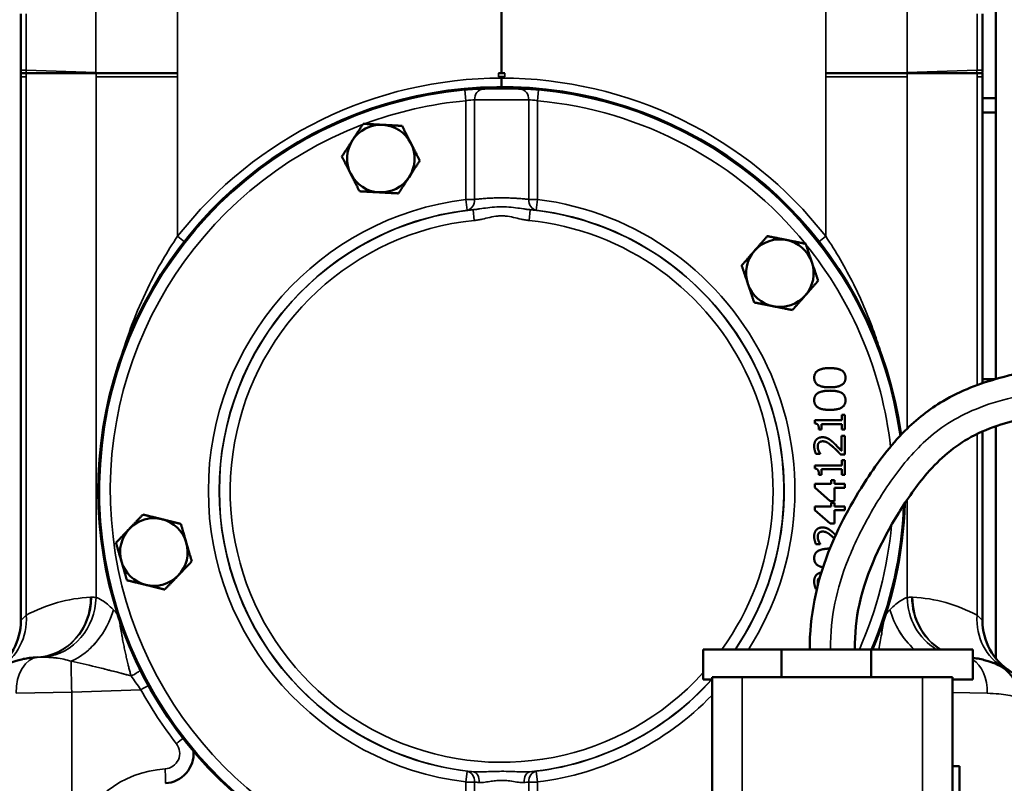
# Model space of a CAD drawing. Header units: inches. Extents: x 1 to 237, y 4 to 150.
# Tile 36 of 148: x 37.85 to 46.04, y 114.16 to 120.51. Entities that reach past the tile are written whole.
import ezdxf

# ---------------------------------------------------------------- set-up
doc = ezdxf.new("R2010")
doc.units = ezdxf.units.IN
doc.header["$LTSCALE"] = 7
doc.header["$MEASUREMENT"] = 0
for name, color, linetype, lineweight in [('Dimension (ANSI)', 7, 'Continuous', 25), ('Visible (ANSI)', 7, 'Continuous', 50), ('Visible Narrow (ANSI)', 7, 'Continuous', 35)]:
    doc.layers.add(name, color=color, linetype=linetype, lineweight=lineweight)
doc.styles.add('Dimension Text', font='tahoma.ttf')
doc.dimstyles.new('Dual Dimension', dxfattribs={"dimscale": 7, "dimtxt": 0.12, "dimasz": 0.098425, "dimexe": 0.125, "dimexo": 0.0625, "dimgap": 0.031496, "dimtad": 0, "dimtih": 1, "dimtoh": 1, "dimrnd": 1e-08, "dimzin": 4, "dimdsep": 46, "dimtxsty": 'Dimension Text', "dimcen": 0.09, "dimdle": 0.393701, "dimclrd": 256, "dimclre": 256, "dimclrt": 256, "dimadec": 0, "dimazin": 1, "dimtfac": 1, "dimtofl": 0, "dimtmove": 0, "dimatfit": 3, "dimfxl": 1, "dimtolj": 1, "dimtzin": 4, "dimlwd": -1, "dimlwe": -1, "dimarcsym": 0})

# ---------------------------------------------------------------- blocks, each defined once
blk = doc.blocks.new('*D8')
at = {"layer": 'Defpoints', "color": 0, "transparency": 16777216}
for p in [(25.3817, 133.9097), (45.8457, 133.9097), (38.3304, 57.2303)]:
    blk.add_point(p, dxfattribs=at)
at = {"layer": 'Dimension (ANSI)', "transparency": 16777216}
for p, q in [((45.4082, 133.9097), (24.5067, 133.9097)), ((25.3817, 133.2207), (25.3817, 97.4558)), ((25.3817, 57.9193), (25.3817, 93.6842)), ((37.8929, 57.2303), (24.5067, 57.2303))]:
    blk.add_line(p, q, dxfattribs=at)
for points in [[(25.2668, 133.2207), (25.4965, 133.2207), (25.3817, 133.9097)], [(25.2668, 57.9193), (25.4965, 57.9193), (25.3817, 57.2303)]]:
    blk.add_solid(points, dxfattribs=at)
at = {"layer": 'Dimension (ANSI)', "transparency": 16777216, "insert": (25.3817, 95.57), "char_height": 0.84, "attachment_point": 5, "style": 'Dimension Text'}
blk.add_mtext('\\A1;{\\H3.0x;(}\\S76.68^ 1947.7 mm;{\\H3.0x;)}', dxfattribs=at)
blk = doc.blocks.new('*D9')
at = {"layer": 'Defpoints', "color": 0, "transparency": 16777216}
for p in [(66.3071, 137.5674), (66.3071, 126.7502), (31.7642, 110.5335)]:
    blk.add_point(p, dxfattribs=at)
at = {"layer": 'Dimension (ANSI)', "transparency": 16777216}
for p, q in [((31.7642, 110.971), (31.7642, 138.4424)), ((66.3071, 127.1877), (66.3071, 138.4424)), ((32.4532, 137.5674), (45.1175, 137.5674)), ((65.6181, 137.5674), (52.9538, 137.5674))]:
    blk.add_line(p, q, dxfattribs=at)
for points in [[(32.4532, 137.6823), (32.4532, 137.4526), (31.7642, 137.5674)], [(65.6181, 137.6823), (65.6181, 137.4526), (66.3071, 137.5674)]]:
    blk.add_solid(points, dxfattribs=at)
at = {"layer": 'Dimension (ANSI)', "transparency": 16777216, "insert": (49.0356, 137.5674), "char_height": 0.84, "attachment_point": 5, "style": 'Dimension Text'}
blk.add_mtext('\\A1;{\\H3.0x;(}\\S34.54^ 877.4 mm;{\\H3.0x;)}', dxfattribs=at)

msp = doc.modelspace()

# ---------------------------------------------------------------- linework, layer by layer
at = {"layer": 'Visible (ANSI)'}
for p, q in [((41.8622, 120.0672), (41.8622, 128.1167)), ((45.9725, 126.8093), (45.9725, 117.5246)), ((37.8622, 120.5592), (37.8622, 120.093)), ((45.8622, 120.093), (45.8622, 120.5592)), ((37.8622, 120.0903), (37.8622, 120.0672)), ((37.9074, 120.0672), (37.8622, 120.0672)), ((37.8622, 120.0362), (37.8622, 120.0672)), ((37.8622, 120.0362), (37.8622, 115.5161)), ((37.9074, 120.0672), (38.4246, 120.0672)), ((38.4875, 120.0672), (38.4246, 120.0672)), ((38.6341, 120.0672), (38.4875, 120.0672)), ((39.1661, 120.0672), (38.6341, 120.0672)), ((41.836, 120.0672), (41.8622, 120.0672)), ((41.836, 120.0362), (41.8622, 120.0362)), ((41.8622, 120.0672), (41.8884, 120.0672)), ((41.8622, 120.0362), (41.8884, 120.0362)), ((41.8622, 120.0262), (41.8622, 120.0362)), ((45.0903, 120.0672), (44.5583, 120.0672)), ((45.2368, 120.0672), (45.0903, 120.0672)), ((45.2997, 120.0672), (45.2368, 120.0672)), ((45.2997, 120.0672), (45.817, 120.0672)), ((45.8622, 120.0672), (45.817, 120.0672)), ((45.8622, 120.0362), (45.8622, 120.0672)), ((45.8622, 120.0362), (45.8622, 117.49)), ((45.8622, 119.8585), (45.9725, 119.8585)), ((45.8622, 119.7404), (45.9725, 119.7404)), ((45.8622, 117.5239), (45.9698, 117.5239)), ((44.6919, 117.2262), (44.6919, 117.1818)), ((44.7175, 117.2262), (44.6919, 117.2262)), ((44.7175, 117.1042), (44.7175, 117.2262)), ((44.4666, 117.1818), (44.4666, 117.1559)), ((44.6919, 117.1818), (44.4666, 117.1818)), ((44.5244, 117.1496), (44.6919, 117.1496)), ((44.5244, 117.1042), (44.5244, 117.1496)), ((44.6919, 117.1496), (44.6919, 117.1042)), ((45.9725, 117.1315), (45.9725, 115.2032)), ((44.5015, 117.1042), (44.5244, 117.1042)), ((44.6885, 117.0512), (44.6885, 116.9284)), ((44.7175, 117.0512), (44.6885, 117.0512)), ((44.6919, 117.1042), (44.7175, 117.1042)), ((44.7175, 116.897), (44.7175, 117.0512)), ((45.8622, 117.0886), (45.8622, 115.5161)), ((44.4772, 116.9023), (44.5128, 116.9023)), ((44.5128, 116.9023), (44.5128, 116.9041)), ((44.682, 116.897), (44.7175, 116.897)), ((44.4666, 116.8066), (44.4666, 116.7807)), ((44.6919, 116.8066), (44.4666, 116.8066)), ((44.6919, 116.851), (44.6919, 116.8066)), ((44.7175, 116.851), (44.6919, 116.851)), ((44.7175, 116.729), (44.7175, 116.851)), ((44.5015, 116.729), (44.5244, 116.729)), ((44.5244, 116.7744), (44.6919, 116.7744)), ((44.5244, 116.729), (44.5244, 116.7744)), ((44.6919, 116.7744), (44.6919, 116.729)), ((44.6919, 116.729), (44.7175, 116.729)), ((44.6046, 116.6529), (44.4675, 116.6529)), ((44.4675, 116.6529), (44.4675, 116.6221)), ((44.6316, 116.6826), (44.6046, 116.6826)), ((44.6046, 116.6826), (44.6046, 116.6529)), ((44.6316, 116.6529), (44.6316, 116.6826)), ((44.7175, 116.6529), (44.6316, 116.6529)), ((44.7175, 116.6207), (44.7175, 116.6529)), ((44.4675, 116.6221), (44.5963, 116.5102)), ((44.6316, 116.5102), (44.6316, 116.6207)), ((44.6316, 116.6207), (44.7175, 116.6207)), ((44.5963, 116.5102), (44.6316, 116.5102)), ((44.6316, 116.495), (44.6046, 116.495)), ((44.6046, 116.495), (44.6046, 116.4653)), ((44.6316, 116.4653), (44.6316, 116.495)), ((44.6046, 116.4653), (44.4675, 116.4653)), ((44.4675, 116.4653), (44.4675, 116.4345)), ((44.4675, 116.4345), (44.5963, 116.3226)), ((44.7175, 116.4653), (44.6316, 116.4653)), ((44.6316, 116.3226), (44.6316, 116.4331)), ((44.6316, 116.4331), (44.7175, 116.4331)), ((44.7175, 116.4331), (44.7175, 116.4653)), ((44.5963, 116.3226), (44.6316, 116.3226)), ((44.4772, 116.1519), (44.5128, 116.1519)), ((44.5128, 116.1519), (44.5128, 116.1537)), ((44.4772, 115.7766), (44.4822, 115.7766)), ((45.5394, 115.6708), (45.5394, 115.6708)), ((45.6575, 115.6332), (45.6575, 115.6332)), ((37.8622, 115.5162), (37.8622, 115.5162)), ((38.2953, 115.3403), (38.2953, 115.3403)), ((38.1772, 115.2594), (38.1772, 115.2592)), ((38.2953, 115.3113), (38.2953, 115.3113)), ((43.5393, 115.0272), (43.5393, 115.2772)), ((43.5393, 115.2772), (44.1894, 115.2772)), ((44.1894, 115.2772), (44.1894, 115.0452)), ((44.1894, 115.2772), (44.9372, 115.2772)), ((44.9372, 115.2772), (45.7829, 115.2772)), ((44.9372, 115.2772), (44.9372, 115.0452)), ((45.7829, 115.0272), (45.7829, 115.2772)), ((38.1772, 115.2422), (38.1772, 115.2422)), ((38.1772, 115.2027), (38.1772, 115.2025)), ((45.9725, 115.1738), (45.9725, 115.1737)), ((38.7284, 115.0699), (38.7284, 115.0699)), ((43.6122, 115.0272), (43.5393, 115.0272)), ((43.6122, 115.0452), (43.8622, 115.0452)), ((43.6122, 115.0452), (43.6122, 112.2952)), ((45.3622, 115.0452), (43.8622, 115.0452)), ((45.3622, 115.0452), (45.6122, 115.0452)), ((45.6122, 112.2952), (45.6122, 115.0452)), ((45.6122, 115.0272), (45.7829, 115.0272)), ((45.6722, 114.3052), (45.6122, 114.3052)), ((45.6722, 113.9052), (45.6722, 114.3052)), ((41.6422, 114.2537), (41.6422, 114.2536)), ((41.8622, 114.2632), (41.8622, 114.2632)), ((41.8622, 114.1883), (41.8622, 114.1883)), ((42.0822, 114.259), (42.0822, 114.259)), ((42.0822, 114.2536), (42.0822, 114.2537))]:
    msp.add_line(p, q, dxfattribs=at)
for centre, radius, start, end in [((37.9822, 120.093), 0.12, 180, 192.45594), ((45.7422, 120.093), 0.12, 347.54406, 0), ((41.8622, 116.5962), 3.3558, 7.9595, 301.43166), ((40.8572, 119.3572), 0.281, 86.95147, 146.95147), ((40.8572, 119.3572), 0.281, 26.95147, 86.95147), ((40.8572, 119.3572), 0.281, 146.95147, 206.95147), ((40.8572, 119.3572), 0.281, 326.95147, 26.95147), ((40.8572, 119.3572), 0.281, 206.95147, 266.95147), ((40.8572, 119.3572), 0.281, 266.95147, 326.95147), ((44.1772, 118.4052), 0.281, 78.66538, 138.66538), ((44.1772, 118.4052), 0.281, 18.66538, 78.66538), ((44.1772, 118.4052), 0.281, 138.66538, 198.66538), ((44.1772, 118.4052), 0.281, 318.66538, 18.66538), ((44.1772, 118.4052), 0.281, 198.66538, 258.66538), ((44.1772, 118.4052), 0.281, 258.66538, 318.66538), ((41.8622, 116.5962), 3.3558, 336.85572, 358.21611), ((38.9692, 116.0862), 0.281, 76.25792, 136.25792), ((38.9692, 116.0862), 0.281, 16.25792, 76.25792), ((38.9692, 116.0862), 0.281, 136.25792, 196.25792), ((38.9692, 116.0862), 0.281, 316.25792, 16.25792), ((38.9692, 116.0862), 0.281, 196.25792, 256.25792), ((38.9692, 116.0862), 0.281, 256.25792, 316.25792), ((37.3622, 115.5161), 0.5, 302.52617, 0), ((46.3622, 115.5161), 0.5, 180, 237.47383), ((45.8622, 114.878), 0.3, 0, 67.514), ((39.05, 114.4132), 0.25, 273.56532, 3.75388)]:
    msp.add_arc(centre, radius, start, end, dxfattribs=at)
for points, degree, knots in [([(41.8622, 119.952), (41.8622, 119.9604), (41.8622, 119.9696), (41.8622, 119.9794), (41.8622, 119.9867), (41.8622, 119.9944), (41.8622, 120.0023), (41.8622, 120.0101), (41.8622, 120.0181), (41.8622, 120.0262)], 3, [0.249452, 0.249452, 0.249452, 0.249452, 0.3102936, 0.3102936, 0.3102936, 0.3562778, 0.3562778, 0.3562778, 0.4022663, 0.4022663, 0.4022663, 0.4022663]), ([(44.4247, 115.2772), (44.4247, 115.5501), (44.4796, 115.8273), (44.6637, 116.2944), (44.7728, 116.4987), (44.9919, 116.8339), (45.0964, 116.972), (45.3122, 117.1886), (45.4192, 117.2733), (45.681, 117.4276), (45.8421, 117.4895), (46.1997, 117.5865), (46.3997, 117.6176), (46.6576, 117.647), (46.7158, 117.6528), (46.7741, 117.6581)], 3, [0, 0, 0, 0, 2.079944, 2.079944, 3.827175, 3.827175, 5.133907, 5.133907, 6.159254, 6.159254, 7.453145, 7.453145, 8.989534, 8.989534, 9.436433, 9.436433, 9.436433, 9.436433]), ([(46.8077, 117.2846), (46.5407, 117.2606), (46.271, 117.2275), (45.9306, 117.1187), (45.8468, 117.0854), (45.6293, 116.9682), (45.5059, 116.8616), (45.3144, 116.639), (45.2362, 116.5267), (45.0212, 116.177), (44.898, 115.9225), (44.8115, 115.5308), (44.7997, 115.4035), (44.7997, 115.2772)], 3, [0, 0, 0, 0, 2.048272, 2.048272, 2.731861, 2.731861, 3.936193, 3.936193, 4.972911, 4.972911, 7.06743, 7.06743, 8.029979, 8.029979, 8.029979, 8.029979]), ([(44.4624, 116.0348), (44.4624, 115.9938), (44.5097, 115.9643), (44.5352, 115.9594)], 2, [-2, -2, -2, -1, -0.489173, -0.489173, -0.489173]), ([(44.5206, 115.9147), (44.4961, 115.9119), (44.4622, 115.8757), (44.4622, 115.8407)], 2, [-1.832054, -1.832054, -1.832054, -1, 0, 0, 0]), ([(37.9976, 115.2113), (37.9749, 115.2102), (37.9535, 115.2081), (37.916, 115.203), (37.8997, 115.2002), (37.8658, 115.1933), (37.8488, 115.189), (37.8203, 115.1811), (37.8084, 115.1774), (37.7876, 115.1705), (37.7788, 115.1674), (37.7646, 115.162), (37.7591, 115.1599), (37.7513, 115.1568), (37.7489, 115.1558), (37.7476, 115.1552), (37.7474, 115.1552), (37.7474, 115.1552)], 3, [-0.9660374, -0.9660374, -0.9660374, -0.9660374, -0.8266585, -0.8266585, -0.7052782, -0.7052782, -0.5555544, -0.5555544, -0.4231669, -0.4231669, -0.2901371, -0.2901371, -0.16254, -0.16254, -0.0415467, -0.0415467, 0, 0, 0, 0]), ([(45.9769, 115.1552), (45.9769, 115.1552), (45.9755, 115.1558), (45.9698, 115.1581), (45.9654, 115.1598), (45.9579, 115.1627), (45.9561, 115.1634), (45.9467, 115.167), (45.9372, 115.1704), (45.9151, 115.1777), (45.9024, 115.1817), (45.8731, 115.1897), (45.8565, 115.1937), (45.8211, 115.2009), (45.8027, 115.204), (45.7829, 115.2064)], 3, [-0.9873894, -0.9873894, -0.9873894, -0.9873894, -0.8668231, -0.8668231, -0.7412059, -0.7412059, -0.7052782, -0.7052782, -0.5628738, -0.5628738, -0.4231669, -0.4231669, -0.2775319, -0.2775319, -0.1422454, -0.1422454, -0.1422454, -0.1422454]), ([(46.3613, 114.7968), (46.3392, 114.8411), (46.2623, 114.9616), (46.1199, 115.085), (46.0037, 115.1448), (45.9769, 115.1552), (45.9769, 115.1552)], 3, [-1.73775, -1.73775, -1.73775, -1.73775, -1.4895, -0.993, -0.4965, 0, 0, 0, 0])]:
    msp.add_open_spline(points, degree=degree, knots=knots, dxfattribs=at)
for points in [[(40.6216, 119.5104), (40.6627, 119.5735), (40.7101, 119.6464)], [(40.7101, 119.6464), (40.7969, 119.6418), (40.8721, 119.6378)], [(40.8721, 119.6378), (40.9473, 119.6338), (41.0341, 119.6291)], [(41.0341, 119.6291), (41.0735, 119.5516), (41.1077, 119.4845)], [(40.5332, 119.3744), (40.5806, 119.4473), (40.6216, 119.5104)], [(41.1077, 119.4845), (41.1418, 119.4174), (41.1812, 119.3399)], [(40.6067, 119.2298), (40.5726, 119.2969), (40.5332, 119.3744)], [(41.1812, 119.3399), (41.1338, 119.267), (41.0927, 119.2039)], [(40.6802, 119.0852), (40.6408, 119.1627), (40.6067, 119.2298)], [(41.0927, 119.2039), (41.0517, 119.1408), (41.0042, 119.0679)], [(40.8422, 119.0766), (40.7671, 119.0806), (40.6802, 119.0852)], [(41.0042, 119.0679), (40.9174, 119.0726), (40.8422, 119.0766)], [(43.9662, 118.5907), (44.0159, 118.6473), (44.0733, 118.7126)], [(44.0733, 118.7126), (44.1586, 118.6955), (44.2324, 118.6807)], [(44.2324, 118.6807), (44.3062, 118.6659), (44.3915, 118.6488)], [(44.3915, 118.6488), (44.4193, 118.5664), (44.4434, 118.4951)], [(43.859, 118.4689), (43.9165, 118.5342), (43.9662, 118.5907)], [(43.911, 118.3152), (43.8869, 118.3866), (43.859, 118.4689)], [(44.4434, 118.4951), (44.4675, 118.4238), (44.4953, 118.3414)], [(43.9629, 118.1615), (43.9351, 118.2439), (43.911, 118.3152)], [(44.4953, 118.3414), (44.4379, 118.2761), (44.3882, 118.2196)], [(44.3882, 118.2196), (44.3385, 118.163), (44.281, 118.0978)], [(44.122, 118.1296), (44.0481, 118.1444), (43.9629, 118.1615)], [(44.281, 118.0978), (44.1958, 118.1148), (44.122, 118.1296)], [(38.7662, 116.2804), (38.8182, 116.3348), (38.8783, 116.3977)], [(38.8783, 116.3977), (38.9628, 116.377), (39.0359, 116.3591)], [(39.0359, 116.3591), (39.1091, 116.3412), (39.1935, 116.3206)], [(39.1935, 116.3206), (39.2179, 116.2371), (39.2389, 116.1648)], [(38.654, 116.1632), (38.7141, 116.226), (38.7662, 116.2804)], [(38.6994, 116.0075), (38.6783, 116.0798), (38.654, 116.1632)], [(39.2389, 116.1648), (39.26, 116.0925), (39.2844, 116.0091)], [(38.7448, 115.8517), (38.7205, 115.9352), (38.6994, 116.0075)], [(39.2844, 116.0091), (39.2243, 115.9463), (39.1722, 115.8919)], [(38.9024, 115.8132), (38.8293, 115.8311), (38.7448, 115.8517)], [(39.1722, 115.8919), (39.1201, 115.8375), (39.06, 115.7747)], [(39.06, 115.7747), (38.9756, 115.7953), (38.9024, 115.8132)]]:
    msp.add_rational_spline(points, [1, 1.0379548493, 1], degree=2, dxfattribs=at)
for points in [[(44.5925, 117.6154), (44.5272, 117.6154), (44.4624, 117.5767), (44.4624, 117.5356)], [(44.7227, 117.5356), (44.7227, 117.5763), (44.6597, 117.6154), (44.5925, 117.6154)], [(44.4624, 117.5356), (44.4624, 117.4946), (44.525, 117.4555), (44.5927, 117.4555)], [(44.5927, 117.4555), (44.6585, 117.4555), (44.7227, 117.4942), (44.7227, 117.5356)], [(44.5925, 117.4278), (44.5272, 117.4278), (44.4624, 117.3891), (44.4624, 117.348)], [(44.7227, 117.348), (44.7227, 117.3887), (44.6597, 117.4278), (44.5925, 117.4278)], [(44.4624, 117.348), (44.4624, 117.307), (44.525, 117.2679), (44.5927, 117.2679)], [(44.5927, 117.2679), (44.6585, 117.2679), (44.7227, 117.3066), (44.7227, 117.348)], [(44.4666, 117.1559), (44.4869, 117.1543), (44.5015, 117.13), (44.5015, 117.1042)], [(44.5309, 117.0408), (44.4993, 117.0408), (44.4622, 117.0013), (44.4622, 116.9663)], [(44.4912, 116.9638), (44.4912, 116.9732), (44.4962, 116.9886), (44.5013, 116.9944)], [(44.5013, 116.9944), (44.5064, 117.0003), (44.5222, 117.0068), (44.5327, 117.0068)], [(44.5809, 117.0279), (44.5704, 117.0339), (44.5457, 117.0408), (44.5309, 117.0408)], [(44.5327, 117.0068), (44.5527, 117.0068), (44.5904, 116.9859), (44.6218, 116.9574)], [(44.6237, 116.9944), (44.6133, 117.0042), (44.5918, 117.0218), (44.5809, 117.0279)], [(44.6885, 116.9284), (44.6777, 116.9399), (44.6409, 116.9786), (44.6237, 116.9944)], [(44.4622, 116.9663), (44.4622, 116.9497), (44.4721, 116.9126), (44.4772, 116.9023)], [(44.4991, 116.9284), (44.4956, 116.9367), (44.4912, 116.9549), (44.4912, 116.9638)], [(44.5128, 116.9041), (44.51, 116.9081), (44.5019, 116.9213), (44.4991, 116.9284)], [(44.6218, 116.9574), (44.6374, 116.9432), (44.6664, 116.9136), (44.682, 116.897)], [(44.4666, 116.7807), (44.4869, 116.7791), (44.5015, 116.7548), (44.5015, 116.729)], [(44.5309, 116.2904), (44.4993, 116.2904), (44.4622, 116.2509), (44.4622, 116.2159)], [(44.4912, 116.2134), (44.4912, 116.2228), (44.4962, 116.2382), (44.5013, 116.244)], [(44.5013, 116.244), (44.5064, 116.2499), (44.5222, 116.2564), (44.5327, 116.2564)], [(44.5809, 116.2775), (44.5704, 116.2835), (44.5457, 116.2904), (44.5309, 116.2904)], [(44.5327, 116.2564), (44.5527, 116.2564), (44.5904, 116.2355), (44.6218, 116.207)], [(44.6237, 116.244), (44.6133, 116.2538), (44.5918, 116.2714), (44.5809, 116.2775)], [(44.6416, 116.227), (44.6324, 116.236), (44.6237, 116.244)], [(44.4622, 116.2159), (44.4622, 116.1993), (44.4721, 116.1622), (44.4772, 116.1519)], [(44.4991, 116.178), (44.4956, 116.1863), (44.4912, 116.2045), (44.4912, 116.2134)], [(44.5128, 116.1537), (44.51, 116.1577), (44.5019, 116.1709), (44.4991, 116.178)], [(44.6218, 116.207), (44.6257, 116.2035), (44.6294, 116.2)], [(44.5925, 116.1146), (44.5272, 116.1146), (44.4624, 116.0759), (44.4624, 116.0348)], [(44.5931, 116.1146), (44.5928, 116.1146), (44.5925, 116.1146)], [(44.4622, 115.8407), (44.4622, 115.8241), (44.4721, 115.787), (44.4772, 115.7766)], [(44.4912, 115.8382), (44.4912, 115.8476), (44.4962, 115.863), (44.5013, 115.8688)], [(44.4933, 115.8204), (44.4912, 115.8294), (44.4912, 115.8382)], [(44.5013, 115.8688), (44.5044, 115.8724), (44.5086, 115.8751)]]:
    msp.add_open_spline(points, degree=2, dxfattribs=at)
at = {"layer": 'Visible Narrow (ANSI)'}
for p, q in [((38.4875, 120.5809), (38.4875, 120.0715)), ((39.1661, 120.0672), (39.1661, 120.6027)), ((44.5583, 120.6027), (44.5583, 120.0672)), ((45.2369, 120.0715), (45.2369, 120.5809)), ((37.9074, 120.0917), (37.9074, 120.5607)), ((45.817, 120.5607), (45.817, 120.0917)), ((37.8622, 120.093), (37.9074, 120.0917)), ((38.4875, 120.0715), (37.9074, 120.0917)), ((45.817, 120.0917), (45.2369, 120.0715)), ((45.817, 120.0917), (45.8622, 120.093)), ((37.9074, 120.0362), (37.8622, 120.0362)), ((37.9074, 120.0362), (37.9074, 120.0672)), ((37.9074, 120.0362), (37.9074, 115.5606)), ((38.4875, 120.0715), (38.6341, 120.0672)), ((38.4877, 120.0362), (38.4877, 120.0672)), ((39.1663, 120.0362), (38.4877, 120.0362)), ((38.4877, 120.0362), (38.4877, 115.7083)), ((39.1661, 120.0672), (39.1663, 120.0672)), ((39.1663, 120.0362), (39.1663, 120.0672)), ((39.1663, 118.7114), (39.1663, 120.0362)), ((41.836, 120.0362), (41.836, 120.0672)), ((41.8884, 120.0362), (41.8884, 120.0672)), ((44.5581, 120.0672), (44.5583, 120.0672)), ((44.5581, 120.0362), (44.5581, 120.0672)), ((45.2367, 120.0362), (44.5581, 120.0362)), ((44.5581, 120.0362), (44.5581, 118.7114)), ((45.0903, 120.0672), (45.2369, 120.0715)), ((45.2367, 120.0362), (45.2367, 120.0672)), ((45.2367, 117.1125), (45.2367, 120.0362)), ((45.817, 120.0362), (45.817, 120.0672)), ((45.8622, 120.0362), (45.817, 120.0362)), ((45.817, 120.0362), (45.817, 117.4739)), ((41.5647, 119.8382), (41.5565, 119.9278)), ((42.1597, 119.8382), (42.1679, 119.9278)), ((41.5647, 119.8382), (41.5647, 119.0179)), ((41.6371, 119.0179), (41.6371, 119.8457)), ((42.0873, 119.8457), (42.0873, 119.0179)), ((42.1597, 119.0179), (42.1597, 119.8382)), ((41.6371, 119.0179), (41.5647, 119.0179)), ((41.5757, 118.9286), (41.5647, 119.0179)), ((42.1597, 119.0179), (42.0873, 119.0179)), ((42.1597, 119.0179), (42.1487, 118.9286)), ((41.6252, 118.9322), (41.6342, 118.8427)), ((42.0901, 118.8427), (42.0992, 118.9322)), ((45.817, 117.0679), (45.817, 115.5606)), ((45.2367, 115.7083), (45.2367, 116.5222)), ((43.8622, 112.2952), (43.8622, 115.0452)), ((45.3622, 115.0452), (45.3622, 112.2952)), ((38.286, 114.9216), (37.8229, 114.9119)), ((38.286, 114.9216), (38.8618, 114.9417)), ((38.286, 113.6748), (38.286, 114.9216)), ((45.9015, 114.9119), (45.6122, 114.918)), ((41.5757, 114.2637), (41.5647, 114.1744)), ((42.1597, 114.1744), (42.1487, 114.2637)), ((41.5647, 114.1744), (41.5647, 113.777)), ((41.6371, 114.1744), (41.5647, 114.1744)), ((41.6371, 113.777), (41.6371, 114.1744)), ((41.758, 114.1779), (41.758, 114.1779)), ((42.1597, 114.1744), (42.0873, 114.1744)), ((42.0873, 114.1744), (42.0873, 113.777)), ((42.1597, 113.777), (42.1597, 114.1744))]:
    msp.add_line(p, q, dxfattribs=at)
for centre, radius, start, end in [((41.8664, 116.5962), 3.43, 90.06996, 141.92523), ((41.858, 116.5962), 3.43, 38.07477, 89.93004), ((41.8622, 116.5962), 3.3456, 95.2428, 262.67065), ((41.8622, 116.5962), 3.3456, 7.81898, 84.7572), ((41.8622, 116.5962), 3.2556, 95.2428, 110.49449), ((41.8622, 116.5962), 3.2556, 39.09819, 84.7572), ((41.8622, 116.5962), 3.2556, 110.80914, 262.67065), ((41.8622, 116.5962), 2.4399, 97.0032, 262.9968), ((41.8622, 116.5962), 2.4399, 327.27645, 82.9968), ((41.8622, 116.5962), 2.35, 97.0032, 262.9968), ((41.8622, 116.5962), 2.348, 95.7937, 264.2063), ((41.8622, 116.5962), 2.348, 325.82332, 84.20732), ((41.8622, 116.5962), 2.35, 325.85585, 82.9968), ((41.8622, 116.5962), 2.2581, 95.7937, 317.96197), ((41.8622, 116.5962), 2.2581, 324.25898, 84.2063), ((41.8622, 116.5962), 3.2556, 6.44511, 38.97749), ((41.8622, 116.5962), 3.3456, 336.78076, 357.9274), ((41.8622, 116.5962), 3.2556, 336.09993, 354.96261), ((38.5041, 114.4622), 1.25, 92.80471, 118.51425), ((45.2202, 114.4622), 1.25, 61.48575, 87.19529), ((41.8622, 116.5962), 2.348, 275.7937, 318.07026), ((41.8622, 116.5962), 2.35, 277.0032, 318.11328), ((41.8664, 116.5962), 3.43, 208.83852, 217.82009), ((41.8622, 116.5962), 2.4399, 277.0032, 315.82623), ((39.0542, 114.4132), 0.13, 273.56532, 37.82009), ((39.1164, 113.4152), 0.87, 93.56532, 162.63825)]:
    msp.add_arc(centre, radius, start, end, dxfattribs=at)
for centre, major_axis, ratio, start_param, end_param in [((38.0202, 120.0917), (-0.0042, -0.1199), 0.939626, 4.74519, 4.951293), ((45.7042, 120.0917), (0.0042, -0.1199), 0.939626, 1.331893, 1.537996), ((38.6002, 120.0715), (-0.0042, -0.1199), 0.939626, 4.74519, 4.781033), ((45.1241, 120.0715), (0.0042, -0.1199), 0.939626, 1.502152, 1.537996), ((41.7094, 119.8457), (0, 0.09), 0.804026, 0.058728, 1.571006), ((42.015, 119.8457), (0, 0.09), 0.804026, 4.712179, 6.224457), ((41.5647, 119.0179), (0.0068, -0.0897), 0.803222, 0.058621, 1.510415), ((42.1597, 119.0179), (-0.0068, -0.0897), 0.803222, 4.77277, 6.224564), ((39.1621, 118.7114), (-0.0945, 0.074), 0.02153, 4.046032, 4.684912), ((44.5623, 118.7114), (0.0945, 0.074), 0.02153, 1.598273, 2.237153), ((37.9731, 115.7107), (0.0245, -0.4994), 0.939561, 0.001041, 1.524799), ((37.9798, 115.7109), (0.0025, -0.5), 0.939691, 0.046394, 1.566138), ((38.0178, 115.7083), (-0.0762, -0.4942), 0.93839, 0.253418, 1.714416), ((38.4504, 114.4226), (0, 1.2883), 0.34202, 0.001738, 0.016797), ((45.7066, 115.7083), (0.0762, -0.4942), 0.93839, 4.568769, 5.611071), ((45.7446, 115.7109), (-0.0025, -0.5), 0.939691, 4.717047, 5.767049), ((45.274, 114.4226), (0, 1.2883), 0.34202, 6.266389, 6.281447), ((45.7512, 115.7107), (-0.0245, -0.4994), 0.939561, 4.758386, 5.807908), ((38.2582, 115.6066), (-0.2634, -0.425), 0.691077, 0.791844, 1.975535), ((45.4662, 115.6066), (-0.2634, 0.425), 0.691077, 1.166058, 1.959232), ((37.4376, 115.5606), (0.2387, -0.4393), 0.923879, 0.012824, 1.105612), ((46.2868, 115.5606), (-0.2387, -0.4393), 0.923879, 5.177574, 6.270332), ((45.4662, 115.6066), (0.2634, -0.425), 0.691077, 4.694995, 4.838411), ((38.2582, 115.6066), (0.2634, 0.425), 0.691077, 4.32078, 4.464227), ((38.0186, 114.9119), (-0.0105, 0.2998), 0.652214, 0.020927, 1.548024), ((38.1303, 114.3401), (-0.1672, 0.8671), 0.52559, 6.194732, 6.208487), ((38.0186, 114.9119), (-0.0105, 0.2998), 0.652214, 0.020927, 0.021216), ((38.2965, 114.9216), (-0.0105, 0.2998), 0.034878, 0.540635, 1.569578), ((45.7058, 114.9119), (0.0105, 0.2998), 0.652214, 4.735161, 5.931997), ((38.7741, 115.1034), (-0.108, -0.0522), 0.375486, 1.441276, 2.239124), ((38.8576, 114.9417), (-0.1051, -0.0579), 0.016841, 1.601372, 2.237151), ((39.1527, 114.4929), (-0.0948, -0.0736), 0.021408, 1.598368, 2.237153), ((39.0581, 114.2835), (0.0075, -0.1198), 0.034832, 0, 1.568626), ((41.5647, 114.1744), (0.0068, 0.0897), 0.803222, 4.77277, 6.224564), ((41.6161, 114.1706), (0.0063, 0.0898), 0.66424, 4.758984, 6.236481), ((42.1083, 114.1706), (-0.0063, 0.0898), 0.66424, 0.046704, 1.524201), ((42.1597, 114.1744), (-0.0068, 0.0897), 0.803222, 0.058621, 1.510415)]:
    msp.add_ellipse(centre, major_axis=major_axis, ratio=ratio, start_param=start_param, end_param=end_param, dxfattribs=at)
for points in [[(41.7052, 119.9355), (41.6709, 119.9355), (41.6139, 119.933), (41.5565, 119.9278)], [(42.1679, 119.9278), (42.1105, 119.933), (42.0535, 119.9355), (42.0192, 119.9355)], [(41.5647, 119.8382), (41.5926, 119.8433), (41.6204, 119.8457), (41.6371, 119.8457)], [(42.0873, 119.8457), (42.104, 119.8457), (42.1317, 119.8433), (42.1597, 119.8382)], [(41.5757, 118.9286), (41.5902, 118.9297), (41.6069, 118.9309), (41.6252, 118.9322)], [(42.0999, 118.9322), (42.1179, 118.9309), (42.1343, 118.9297), (42.1487, 118.9286)], [(38.4877, 115.7083), (38.475, 115.7103), (38.4623, 115.7109), (38.4496, 115.7109)], [(45.2748, 115.7109), (45.2621, 115.7109), (45.2494, 115.7103), (45.2367, 115.7083)], [(38.6676, 115.5686), (38.6553, 115.582), (38.6434, 115.5947), (38.6319, 115.6066)], [(45.0925, 115.6066), (45.0809, 115.5947), (45.069, 115.582), (45.0568, 115.5686)], [(37.9074, 115.5606), (37.8779, 115.5338), (37.8622, 115.5161), (37.8622, 115.5161)], [(45.8622, 115.5161), (45.8622, 115.5161), (45.8465, 115.5338), (45.817, 115.5606)], [(38.7796, 115.0564), (38.8043, 115.0196), (38.8323, 114.9804), (38.8618, 114.9417)], [(41.6252, 114.2601), (41.6069, 114.2614), (41.5902, 114.2626), (41.5757, 114.2637)], [(42.1487, 114.2637), (42.1341, 114.2626), (42.1175, 114.2614), (42.0992, 114.2601)], [(41.6371, 114.1744), (41.6485, 114.1733), (41.6616, 114.172), (41.6759, 114.1706)], [(42.0484, 114.1706), (42.0628, 114.172), (42.0759, 114.1733), (42.0873, 114.1744)]]:
    msp.add_open_spline(points, degree=3, dxfattribs=at)
for points, knots in [([(41.8622, 119.9365), (41.8361, 119.9365), (41.7754, 119.9362), (41.7258, 119.9355), (41.7052, 119.9355)], [0.4507518, 0.4507518, 0.4507518, 0.4507518, 0.6439339, 0.9015074, 0.9015074, 0.9015074, 0.9015074]), ([(42.0192, 119.9355), (41.9985, 119.9355), (41.9561, 119.9361), (41.8969, 119.9365), (41.8709, 119.9365), (41.8622, 119.9365)], [0, 0, 0, 0, 0.2575735, 0.3863603, 0.450744, 0.450744, 0.450744, 0.450744]), ([(41.6371, 119.8457), (41.647, 119.8457), (41.6582, 119.8457), (41.6826, 119.8458), (41.6958, 119.8459), (41.7236, 119.8461), (41.7381, 119.8462), (41.7686, 119.8463), (41.7847, 119.8464), (41.8177, 119.8465), (41.8345, 119.8465), (41.8674, 119.8466), (41.8835, 119.8466), (41.916, 119.8465), (41.9324, 119.8464), (41.9561, 119.8463), (41.9638, 119.8463), (41.9871, 119.8462), (42.0023, 119.8461), (42.0309, 119.8459), (42.0443, 119.8458), (42.0678, 119.8457), (42.0781, 119.8457), (42.0873, 119.8457)], [-0.9015074, -0.9015074, -0.9015074, -0.9015074, -0.814975, -0.814975, -0.7283886, -0.7283886, -0.6439339, -0.6439339, -0.5566978, -0.5566978, -0.4694578, -0.4694578, -0.3863603, -0.3863603, -0.2999643, -0.2999643, -0.2575735, -0.2575735, -0.1689601, -0.1689601, -0.0803142, -0.0803142, 0, 0, 0, 0]), ([(42.0873, 119.0179), (42.077, 119.0189), (42.0654, 119.0201), (42.0399, 119.0225), (42.0261, 119.0237), (41.9987, 119.0258), (41.9853, 119.0268), (41.9561, 119.0285), (41.9403, 119.0293), (41.916, 119.0301), (41.9077, 119.0303), (41.8829, 119.0308), (41.8661, 119.0309), (41.8328, 119.0306), (41.8161, 119.0303), (41.7838, 119.0292), (41.7681, 119.0285), (41.7374, 119.0267), (41.7224, 119.0257), (41.6941, 119.0234), (41.6808, 119.0222), (41.6571, 119.0199), (41.6465, 119.0188), (41.6371, 119.0179)], [0, 0, 0, 0, 0.174924, 0.174924, 0.349875, 0.349875, 0.501998, 0.501998, 0.668871, 0.668871, 0.752997, 0.752997, 0.921217, 0.921217, 1.089578, 1.089578, 1.254995, 1.254995, 1.425711, 1.425711, 1.596447, 1.596447, 1.756993, 1.756993, 1.756993, 1.756993]), ([(42.0992, 118.9322), (42.0981, 118.9323), (42.0959, 118.9325), (42.0915, 118.9329), (42.0837, 118.9338), (42.0723, 118.9351), (42.0581, 118.937), (42.0287, 118.9412), (41.9802, 118.9485), (41.9166, 118.955), (41.8622, 118.9564), (41.8078, 118.955), (41.7442, 118.9485), (41.6957, 118.9412), (41.6662, 118.937), (41.6521, 118.9351), (41.6406, 118.9338), (41.6328, 118.9329), (41.6284, 118.9325), (41.6263, 118.9323), (41.6252, 118.9322)], [0.000175, 0.000175, 0.000175, 0.000175, 0.010505, 0.02101, 0.042021, 0.084042, 0.126063, 0.168084, 0.336167, 0.504251, 0.588292, 0.672334, 0.840418, 1.008501, 1.050522, 1.092543, 1.134564, 1.155574, 1.16608, 1.176503, 1.176503, 1.176503, 1.176503]), ([(41.6342, 118.8427), (41.6356, 118.8429), (41.6384, 118.8431), (41.6438, 118.8438), (41.6534, 118.845), (41.667, 118.8471), (41.6833, 118.8501), (41.7157, 118.8568), (41.7638, 118.8689), (41.8181, 118.8795), (41.8622, 118.8818), (41.9063, 118.8795), (41.9606, 118.8689), (42.0087, 118.8568), (42.0411, 118.8501), (42.0573, 118.8471), (42.071, 118.845), (42.0805, 118.8438), (42.086, 118.8431), (42.0888, 118.8429), (42.0901, 118.8427)], [-1.176585, -1.176585, -1.176585, -1.176585, -1.16608, -1.155574, -1.134564, -1.092543, -1.050522, -1.008501, -0.840418, -0.672334, -0.588292, -0.504251, -0.336167, -0.168084, -0.126063, -0.084042, -0.042021, -0.02101, -0.010505, 0, 0, 0, 0]), ([(39.1663, 118.7114), (39.08, 118.5837), (38.8948, 118.264), (38.7613, 117.9243), (38.7006, 117.7214)], [-8.653149, -8.653149, -8.653149, -8.653149, -7.416985, -5.716293, -5.716293, -5.716293, -5.716293]), ([(45.0234, 117.7223), (45.0069, 117.7773), (44.9418, 117.978), (44.8003, 118.3152), (44.6443, 118.5837), (44.5581, 118.7114)], [-2.933375, -2.933375, -2.933375, -2.933375, -2.472235, -1.236117, 0, 0, 0, 0]), ([(44.5981, 115.2772), (44.5981, 115.4164), (44.6223, 115.664), (44.7323, 116.0199), (44.9136, 116.3938), (45.1156, 116.7091), (45.3054, 116.9365), (45.5276, 117.1411), (45.8213, 117.3027), (46.2837, 117.4148), (46.5948, 117.455), (46.7767, 117.4713)], [1, 1, 1, 1, 1.285714, 1.571429, 1.857143, 2.142857, 2.285714, 2.428571, 2.714286, 2.857143, 3, 3, 3, 3]), ([(38.6319, 115.6066), (38.5978, 115.6418), (38.5425, 115.6868), (38.5019, 115.7047), (38.4877, 115.7083)], [-1.232363, -1.232363, -1.232363, -1.232363, -0.528155, 0, 0, 0, 0]), ([(45.2367, 115.7083), (45.2225, 115.7047), (45.1818, 115.6868), (45.1265, 115.6418), (45.0925, 115.6066)], [-1.232363, -1.232363, -1.232363, -1.232363, -0.704207, 0, 0, 0, 0]), ([(38.6798, 115.5312), (38.681, 115.5236), (38.6823, 115.5162), (38.6863, 115.4909), (38.6892, 115.4734), (38.6952, 115.4373), (38.6984, 115.4188), (38.7027, 115.3946), (38.7038, 115.3888), (38.7078, 115.3663), (38.7109, 115.3499), (38.7169, 115.3187), (38.7199, 115.3039), (38.726, 115.2744), (38.7292, 115.2596), (38.7356, 115.23), (38.7389, 115.2151), (38.7428, 115.1982), (38.7433, 115.196), (38.7473, 115.1789), (38.7508, 115.164), (38.7554, 115.1456), (38.7564, 115.1418), (38.7602, 115.127), (38.7631, 115.1158), (38.7691, 115.0935), (38.7722, 115.0823), (38.7767, 115.0662), (38.7781, 115.0613), (38.7796, 115.0564)], [0.070018, 0.070018, 0.070018, 0.070018, 0.12493, 0.12493, 0.256686, 0.256686, 0.399351, 0.399351, 0.445141, 0.445141, 0.575598, 0.575598, 0.69513, 0.69513, 0.816331, 0.816331, 0.938722, 0.938722, 0.956967, 0.956967, 1.080533, 1.080533, 1.111842, 1.111842, 1.205976, 1.205976, 1.301338, 1.301338, 1.343062, 1.343062, 1.343062, 1.343062]), ([(44.999, 115.2772), (45.0078, 115.3193), (45.0232, 115.4014), (45.0374, 115.4879), (45.0445, 115.531)], [0.6154247, 0.6154247, 0.6154247, 0.6154247, 0.9591782, 1.2724115, 1.2724115, 1.2724115, 1.2724115]), ([(38.0604, 115.212), (38.051, 115.2122), (38.0414, 115.2122), (38.0315, 115.2121), (38.0225, 115.212), (38.0133, 115.2118), (38.004, 115.2115)], [0, 0, 0, 0, 0.1482844, 0.1482844, 0.1482844, 0.2826994, 0.2826994, 0.2826994, 0.2826994]), ([(38.004, 115.2115), (38.0141, 115.2118), (38.0241, 115.212), (38.0339, 115.2121), (38.0429, 115.2122), (38.0518, 115.2122), (38.0604, 115.212)], [0, 0, 0, 0, 0.1464227, 0.1464227, 0.1464227, 0.2826994, 0.2826994, 0.2826994, 0.2826994]), ([(38.166, 115.2041), (38.1628, 115.2046), (38.1595, 115.205), (38.1455, 115.2068), (38.1347, 115.2079), (38.1152, 115.2096), (38.1065, 115.2102), (38.0871, 115.2113), (38.0765, 115.2117), (38.064, 115.2119), (38.0622, 115.212), (38.0604, 115.212)], [0.6604737, 0.6604737, 0.6604737, 0.6604737, 0.7151636, 0.7151636, 0.8922228, 0.8922228, 1.033174, 1.033174, 1.2036711, 1.2036711, 1.2323627, 1.2323627, 1.2323627, 1.2323627]), ([(38.0604, 115.212), (38.0935, 115.2115), (38.1696, 115.2066), (38.242, 115.191), (38.2821, 115.1785)], [0, 0, 0, 0, 0.528155, 1.232363, 1.232363, 1.232363, 1.232363]), ([(38.2821, 115.1785), (38.3445, 115.1655), (38.5037, 115.1285), (38.6777, 115.0834), (38.7796, 115.0564)], [0, 0, 0, 0, 0.76708, 1.789854, 1.789854, 1.789854, 1.789854]), ([(38.7796, 115.0564), (38.7232, 115.0713), (38.6311, 115.0954), (38.542, 115.1179), (38.5074, 115.1265)], [-1.7896162, -1.7896162, -1.7896162, -1.7896162, -1.2231768, -0.8519997, -0.8519997, -0.8519997, -0.8519997]), ([(45.9015, 114.9119), (45.9716, 114.9104), (46.0689, 114.8986), (46.1467, 114.882), (46.1622, 114.878), (46.1622, 114.878)], [0, 0, 0, 0, 0.4231669, 0.7052782, 0.9873894, 0.9873894, 0.9873894, 0.9873894]), ([(42.0992, 114.2601), (42.0623, 114.257), (41.9973, 114.2595), (41.8754, 114.2645), (41.7486, 114.2609), (41.6621, 114.257), (41.6252, 114.2601)], [0, 0, 0, 0, 0.39202, 0.58803, 0.98005, 1.372071, 1.372071, 1.372071, 1.372071]), ([(41.6759, 114.1706), (41.6906, 114.1693), (41.7067, 114.1705), (41.7404, 114.1749), (41.7579, 114.178), (41.7911, 114.183), (41.8066, 114.1849), (41.8378, 114.1876), (41.8536, 114.1884), (41.8767, 114.1882), (41.884, 114.188), (41.9089, 114.1864), (41.9262, 114.184), (41.9448, 114.1811), (41.9465, 114.1808), (41.9666, 114.1776), (41.9844, 114.1744), (42.0181, 114.1703), (42.0339, 114.1693), (42.0484, 114.1706)], [-1.372071, -1.372071, -1.372071, -1.372071, -1.173549, -1.173549, -0.98005, -0.98005, -0.821074, -0.821074, -0.662114, -0.662114, -0.58803, -0.58803, -0.409875, -0.409875, -0.39202, -0.39202, -0.19601, -0.19601, 0, 0, 0, 0])]:
    msp.add_open_spline(points, degree=3, knots=knots, dxfattribs=at)

# ---------------------------------------------------------------- dimensions: what is measured, and where the dimension line sits
at = {"layer": 'Dimension (ANSI)'}
dim = msp.add_linear_dim(base=(66.3071, 137.5674), p1=(31.7642, 110.5335), p2=(66.3071, 126.7502), text='{\\H3.0x;(}\\S<>^ 877.4 mm;{\\H3.0x;)}', dimstyle='Dual Dimension', override={"dimgap": 0.031496, "dimtih": 0, "dimtoh": 0, "dimdec": 2, "dimpost": '\\X', "dimtol": 0, "dimlim": 0, "dimtp": 0, "dimtm": 0, "dimtdec": 2, "dimatfit": 1}, dxfattribs=at)
dim.commit()
dim.dimension.update_dxf_attribs({"geometry": '*D9', "text_midpoint": (49.0356, 137.5674), "dimtype": 160})
dim = msp.add_linear_dim(base=(25.3817, 133.9097), p1=(38.3304, 57.2303), p2=(45.8457, 133.9097), angle=270, text='{\\H3.0x;(}\\S<>^ 1947.7 mm;{\\H3.0x;)}', dimstyle='Dual Dimension', override={"dimgap": 0.031496, "dimdec": 2, "dimpost": '\\X', "dimtol": 0, "dimlim": 0, "dimtp": 0, "dimtm": 0, "dimtdec": 2, "dimatfit": 1}, dxfattribs=at)
dim.commit()
dim.dimension.update_dxf_attribs({"geometry": '*D8', "text_midpoint": (25.3817, 95.57), "dimtype": 160})

doc.saveas('drawing.dxf')
